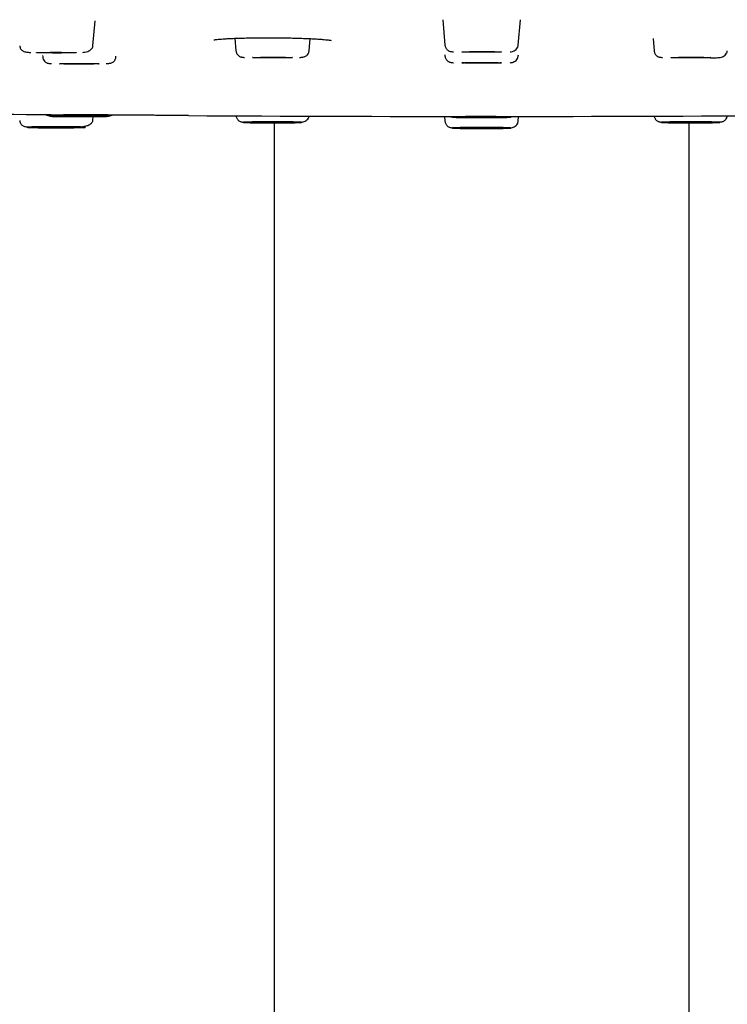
# Model space of a CAD drawing. Header units: millimetres. Extents: x 8 to 1762, y 12 to 2705.
# Tile 103 of 116: x 871 to 908, y 2576 to 2628. Entities that reach past the tile are written whole.
import ezdxf

# ---------------------------------------------------------------- set-up
doc = ezdxf.new("R2010")
doc.units = ezdxf.units.MM

msp = doc.modelspace()

# ---------------------------------------------------------------- linework, layer by layer
at = {"color": 7, "linetype": 'Continuous', "lineweight": 30}
for p, q in [((874.914, 2626.517), (875.029, 2627.833)), ((893.369, 2627.892), (893.486, 2626.556)), ((897.35, 2626.556), (897.467, 2627.892)), ((882.4, 2626.91), (882.457, 2626.257)), ((886.321, 2626.257), (886.377, 2626.893)), ((904.459, 2626.894), (904.514, 2626.257)), ((872.256, 2626.003), (872.263, 2625.931)), ((876.127, 2625.931), (876.13, 2625.971)), ((893.481, 2626.039), (893.486, 2625.98)), ((897.35, 2625.98), (897.355, 2626.039)), ((874.914, 2622.58), (874.932, 2622.778)), ((884.468, 2622.449), (884.468, 2558.978)), ((893.464, 2622.788), (893.486, 2622.542)), ((897.35, 2622.542), (897.371, 2622.788)), ((906.368, 2558.978), (906.368, 2622.449))]:
    msp.add_line(p, q, dxfattribs=at)
at = {"color": 7, "linetype": 'Continuous', "lineweight": 30, "flags": 128}
for points in [[(871.932, 2626.152), (871.939, 2626.154), (871.96, 2626.156), (871.993, 2626.158), (872.04, 2626.16), (872.099, 2626.162), (872.17, 2626.164), (872.251, 2626.165), (872.341, 2626.167), (872.44, 2626.168), (872.546, 2626.169), (872.658, 2626.17), (872.774, 2626.17), (872.893, 2626.17), (873.012, 2626.17), (873.132, 2626.17), (873.249, 2626.17), (873.363, 2626.169), (873.472, 2626.168), (873.575, 2626.167), (873.67, 2626.166), (873.756, 2626.165), (873.832, 2626.163), (873.897, 2626.161), (873.95, 2626.159), (873.99, 2626.157), (874.017, 2626.155), (874.031, 2626.153), (874.031, 2626.151), (874.017, 2626.149), (873.99, 2626.147), (873.95, 2626.145), (873.897, 2626.143), (873.832, 2626.141), (873.756, 2626.14), (873.67, 2626.138), (873.575, 2626.137), (873.472, 2626.136), (873.363, 2626.135), (873.249, 2626.134), (873.132, 2626.134), (873.012, 2626.134), (872.893, 2626.134), (872.774, 2626.134), (872.658, 2626.135), (872.546, 2626.135), (872.44, 2626.136), (872.341, 2626.138), (872.251, 2626.139), (872.17, 2626.141), (872.099, 2626.142), (872.04, 2626.144), (871.993, 2626.146), (871.96, 2626.148), (871.939, 2626.15), (871.932, 2626.152)], [(894.368, 2626.191), (894.375, 2626.193), (894.395, 2626.195), (894.429, 2626.197), (894.476, 2626.199), (894.534, 2626.201), (894.605, 2626.202), (894.686, 2626.204), (894.777, 2626.205), (894.876, 2626.206), (894.982, 2626.207), (895.093, 2626.208), (895.209, 2626.209), (895.328, 2626.209), (895.448, 2626.209), (895.567, 2626.209), (895.685, 2626.208), (895.799, 2626.208), (895.908, 2626.207), (896.01, 2626.206), (896.105, 2626.205), (896.191, 2626.203), (896.267, 2626.201), (896.332, 2626.2), (896.385, 2626.198), (896.425, 2626.196), (896.452, 2626.194), (896.466, 2626.192), (896.466, 2626.19), (896.452, 2626.188), (896.425, 2626.186), (896.385, 2626.184), (896.332, 2626.182), (896.267, 2626.18), (896.191, 2626.178), (896.105, 2626.177), (896.01, 2626.176), (895.908, 2626.174), (895.799, 2626.174), (895.685, 2626.173), (895.567, 2626.173), (895.448, 2626.172), (895.328, 2626.172), (895.209, 2626.173), (895.093, 2626.173), (894.982, 2626.174), (894.876, 2626.175), (894.777, 2626.176), (894.686, 2626.178), (894.605, 2626.179), (894.534, 2626.181), (894.476, 2626.183), (894.429, 2626.185), (894.395, 2626.187), (894.375, 2626.189), (894.368, 2626.191)], [(873.145, 2625.566), (873.151, 2625.568), (873.172, 2625.57), (873.206, 2625.572), (873.252, 2625.574), (873.311, 2625.576), (873.382, 2625.578), (873.463, 2625.579), (873.553, 2625.581), (873.652, 2625.582), (873.758, 2625.583), (873.87, 2625.583), (873.986, 2625.584), (874.105, 2625.584), (874.225, 2625.584), (874.344, 2625.584), (874.462, 2625.584), (874.576, 2625.583), (874.685, 2625.582), (874.787, 2625.581), (874.882, 2625.58), (874.968, 2625.578), (875.044, 2625.577), (875.109, 2625.575), (875.162, 2625.573), (875.202, 2625.571), (875.229, 2625.569), (875.243, 2625.567), (875.243, 2625.565), (875.229, 2625.563), (875.202, 2625.561), (875.162, 2625.559), (875.109, 2625.557), (875.044, 2625.555), (874.968, 2625.554), (874.882, 2625.552), (874.787, 2625.551), (874.685, 2625.55), (874.576, 2625.549), (874.462, 2625.548), (874.344, 2625.548), (874.225, 2625.548), (874.105, 2625.548), (873.986, 2625.548), (873.87, 2625.549), (873.758, 2625.549), (873.652, 2625.55), (873.553, 2625.552), (873.463, 2625.553), (873.382, 2625.554), (873.311, 2625.556), (873.252, 2625.558), (873.206, 2625.56), (873.172, 2625.562), (873.151, 2625.564), (873.145, 2625.566)], [(883.339, 2625.892), (883.346, 2625.894), (883.367, 2625.896), (883.4, 2625.898), (883.447, 2625.9), (883.506, 2625.902), (883.576, 2625.904), (883.657, 2625.905), (883.748, 2625.906), (883.847, 2625.908), (883.953, 2625.909), (884.065, 2625.909), (884.181, 2625.91), (884.299, 2625.91), (884.419, 2625.91), (884.539, 2625.91), (884.656, 2625.91), (884.77, 2625.909), (884.879, 2625.908), (884.982, 2625.907), (885.077, 2625.906), (885.163, 2625.904), (885.239, 2625.903), (885.304, 2625.901), (885.356, 2625.899), (885.397, 2625.897), (885.424, 2625.895), (885.438, 2625.893), (885.438, 2625.891), (885.424, 2625.889), (885.397, 2625.887), (885.356, 2625.885), (885.304, 2625.883), (885.239, 2625.881), (885.163, 2625.88), (885.077, 2625.878), (884.982, 2625.877), (884.879, 2625.876), (884.77, 2625.875), (884.656, 2625.874), (884.539, 2625.874), (884.419, 2625.874), (884.299, 2625.874), (884.181, 2625.874), (884.065, 2625.875), (883.953, 2625.875), (883.847, 2625.876), (883.748, 2625.877), (883.657, 2625.879), (883.576, 2625.88), (883.506, 2625.882), (883.447, 2625.884), (883.4, 2625.886), (883.367, 2625.888), (883.346, 2625.89), (883.339, 2625.892)], [(894.368, 2625.615), (894.375, 2625.617), (894.395, 2625.619), (894.429, 2625.621), (894.476, 2625.623), (894.534, 2625.625), (894.605, 2625.626), (894.686, 2625.628), (894.777, 2625.629), (894.876, 2625.63), (894.982, 2625.631), (895.093, 2625.632), (895.209, 2625.633), (895.328, 2625.633), (895.448, 2625.633), (895.567, 2625.633), (895.685, 2625.632), (895.799, 2625.632), (895.908, 2625.631), (896.01, 2625.63), (896.105, 2625.629), (896.191, 2625.627), (896.267, 2625.626), (896.332, 2625.624), (896.385, 2625.622), (896.425, 2625.62), (896.452, 2625.618), (896.466, 2625.616), (896.466, 2625.614), (896.452, 2625.612), (896.425, 2625.61), (896.385, 2625.608), (896.332, 2625.606), (896.267, 2625.604), (896.191, 2625.602), (896.105, 2625.601), (896.01, 2625.6), (895.908, 2625.599), (895.799, 2625.598), (895.685, 2625.597), (895.567, 2625.597), (895.448, 2625.596), (895.328, 2625.597), (895.209, 2625.597), (895.093, 2625.597), (894.982, 2625.598), (894.876, 2625.599), (894.777, 2625.6), (894.686, 2625.602), (894.605, 2625.603), (894.534, 2625.605), (894.476, 2625.607), (894.429, 2625.609), (894.395, 2625.611), (894.375, 2625.613), (894.368, 2625.615)], [(905.396, 2625.892), (905.403, 2625.894), (905.424, 2625.896), (905.457, 2625.898), (905.504, 2625.9), (905.563, 2625.902), (905.633, 2625.904), (905.715, 2625.905), (905.805, 2625.906), (905.904, 2625.908), (906.01, 2625.909), (906.122, 2625.909), (906.238, 2625.91), (906.356, 2625.91), (906.476, 2625.91), (906.596, 2625.91), (906.713, 2625.91), (906.827, 2625.909), (906.936, 2625.908), (907.039, 2625.907), (907.134, 2625.906), (907.22, 2625.904), (907.296, 2625.903), (907.361, 2625.901), (907.413, 2625.899), (907.454, 2625.897), (907.481, 2625.895), (907.495, 2625.893), (907.495, 2625.891), (907.481, 2625.889), (907.454, 2625.887), (907.413, 2625.885), (907.361, 2625.883), (907.296, 2625.881), (907.22, 2625.88), (907.134, 2625.878), (907.039, 2625.877), (906.936, 2625.876), (906.827, 2625.875), (906.713, 2625.874), (906.596, 2625.874), (906.476, 2625.874), (906.356, 2625.874), (906.238, 2625.874), (906.122, 2625.875), (906.01, 2625.875), (905.904, 2625.876), (905.805, 2625.877), (905.715, 2625.879), (905.633, 2625.88), (905.563, 2625.882), (905.504, 2625.884), (905.457, 2625.886), (905.424, 2625.888), (905.403, 2625.89), (905.396, 2625.892)], [(873.145, 2622.801), (873.151, 2622.803), (873.172, 2622.805), (873.206, 2622.808), (873.252, 2622.809), (873.311, 2622.811), (873.382, 2622.813), (873.463, 2622.814), (873.553, 2622.816), (873.652, 2622.817), (873.758, 2622.818), (873.87, 2622.819), (873.986, 2622.819), (874.105, 2622.82), (874.225, 2622.82), (874.344, 2622.819), (874.462, 2622.819), (874.576, 2622.818), (874.685, 2622.818), (874.787, 2622.816), (874.882, 2622.815), (874.968, 2622.814), (875.044, 2622.812), (875.109, 2622.81), (875.162, 2622.808), (875.202, 2622.807), (875.229, 2622.804), (875.243, 2622.802), (875.243, 2622.8), (875.229, 2622.798), (875.202, 2622.796), (875.162, 2622.794), (875.109, 2622.792), (875.044, 2622.791), (874.968, 2622.789), (874.882, 2622.787), (874.787, 2622.786), (874.685, 2622.785), (874.576, 2622.784), (874.462, 2622.784), (874.344, 2622.783), (874.225, 2622.783), (874.105, 2622.783), (873.986, 2622.783), (873.87, 2622.784), (873.758, 2622.785), (873.652, 2622.786), (873.553, 2622.787), (873.463, 2622.788), (873.382, 2622.79), (873.311, 2622.791), (873.252, 2622.793), (873.206, 2622.795), (873.172, 2622.797), (873.151, 2622.799), (873.145, 2622.801)], [(883.339, 2622.475), (883.346, 2622.478), (883.367, 2622.48), (883.4, 2622.482), (883.447, 2622.484), (883.506, 2622.485), (883.576, 2622.487), (883.657, 2622.489), (883.748, 2622.49), (883.847, 2622.491), (883.953, 2622.492), (884.065, 2622.493), (884.181, 2622.493), (884.299, 2622.494), (884.419, 2622.494), (884.539, 2622.494), (884.656, 2622.493), (884.77, 2622.493), (884.879, 2622.492), (884.982, 2622.491), (885.077, 2622.489), (885.163, 2622.488), (885.239, 2622.486), (885.304, 2622.484), (885.356, 2622.483), (885.397, 2622.481), (885.424, 2622.479), (885.438, 2622.476), (885.438, 2622.474), (885.424, 2622.472), (885.397, 2622.47), (885.356, 2622.468), (885.304, 2622.466), (885.239, 2622.465), (885.163, 2622.463), (885.077, 2622.462), (884.982, 2622.46), (884.879, 2622.459), (884.77, 2622.458), (884.656, 2622.458), (884.539, 2622.457), (884.419, 2622.457), (884.299, 2622.457), (884.181, 2622.457), (884.065, 2622.458), (883.953, 2622.459), (883.847, 2622.46), (883.748, 2622.461), (883.657, 2622.462), (883.576, 2622.464), (883.506, 2622.466), (883.447, 2622.467), (883.4, 2622.469), (883.367, 2622.471), (883.346, 2622.473), (883.339, 2622.475)], [(894.368, 2622.753), (894.375, 2622.755), (894.395, 2622.757), (894.429, 2622.759), (894.476, 2622.761), (894.534, 2622.762), (894.605, 2622.764), (894.686, 2622.766), (894.777, 2622.767), (894.876, 2622.768), (894.982, 2622.769), (895.093, 2622.77), (895.209, 2622.771), (895.328, 2622.771), (895.448, 2622.771), (895.567, 2622.771), (895.685, 2622.77), (895.799, 2622.77), (895.908, 2622.769), (896.01, 2622.768), (896.105, 2622.766), (896.191, 2622.765), (896.267, 2622.763), (896.332, 2622.762), (896.385, 2622.76), (896.425, 2622.758), (896.452, 2622.756), (896.466, 2622.754), (896.466, 2622.752), (896.452, 2622.749), (896.425, 2622.747), (896.385, 2622.745), (896.332, 2622.744), (896.267, 2622.742), (896.191, 2622.74), (896.105, 2622.739), (896.01, 2622.737), (895.908, 2622.736), (895.799, 2622.736), (895.685, 2622.735), (895.567, 2622.734), (895.448, 2622.734), (895.328, 2622.734), (895.209, 2622.735), (895.093, 2622.735), (894.982, 2622.736), (894.876, 2622.737), (894.777, 2622.738), (894.686, 2622.739), (894.605, 2622.741), (894.534, 2622.743), (894.476, 2622.744), (894.429, 2622.746), (894.395, 2622.748), (894.375, 2622.75), (894.368, 2622.753)], [(905.396, 2622.475), (905.403, 2622.478), (905.424, 2622.48), (905.457, 2622.482), (905.504, 2622.484), (905.563, 2622.485), (905.633, 2622.487), (905.715, 2622.489), (905.805, 2622.49), (905.904, 2622.491), (906.01, 2622.492), (906.122, 2622.493), (906.238, 2622.493), (906.356, 2622.494), (906.476, 2622.494), (906.596, 2622.494), (906.713, 2622.493), (906.827, 2622.493), (906.936, 2622.492), (907.039, 2622.491), (907.134, 2622.489), (907.22, 2622.488), (907.296, 2622.486), (907.361, 2622.484), (907.413, 2622.483), (907.454, 2622.481), (907.481, 2622.479), (907.495, 2622.476), (907.495, 2622.474), (907.481, 2622.472), (907.454, 2622.47), (907.413, 2622.468), (907.361, 2622.466), (907.296, 2622.465), (907.22, 2622.463), (907.134, 2622.462), (907.039, 2622.46), (906.936, 2622.459), (906.827, 2622.458), (906.713, 2622.458), (906.596, 2622.457), (906.476, 2622.457), (906.356, 2622.457), (906.238, 2622.457), (906.122, 2622.458), (906.01, 2622.459), (905.904, 2622.46), (905.805, 2622.461), (905.715, 2622.462), (905.633, 2622.464), (905.563, 2622.466), (905.504, 2622.467), (905.457, 2622.469), (905.424, 2622.471), (905.403, 2622.473), (905.396, 2622.475)], [(871.932, 2622.215), (871.939, 2622.217), (871.96, 2622.219), (871.993, 2622.221), (872.04, 2622.223), (872.099, 2622.225), (872.17, 2622.227), (872.251, 2622.228), (872.341, 2622.23), (872.44, 2622.231), (872.546, 2622.232), (872.658, 2622.233), (872.774, 2622.233), (872.893, 2622.233), (873.012, 2622.234), (873.132, 2622.233), (873.249, 2622.233), (873.363, 2622.232), (873.472, 2622.231), (873.575, 2622.23), (873.67, 2622.229), (873.756, 2622.228), (873.832, 2622.226), (873.897, 2622.224), (873.95, 2622.222), (873.99, 2622.22), (874.017, 2622.218), (874.031, 2622.216), (874.031, 2622.214), (874.017, 2622.212), (873.99, 2622.21), (873.95, 2622.208), (873.897, 2622.206), (873.832, 2622.204), (873.756, 2622.203), (873.67, 2622.201), (873.575, 2622.2), (873.472, 2622.199), (873.363, 2622.198), (873.249, 2622.197), (873.132, 2622.197), (873.012, 2622.197), (872.893, 2622.197), (872.774, 2622.197), (872.658, 2622.198), (872.546, 2622.199), (872.44, 2622.2), (872.341, 2622.201), (872.251, 2622.202), (872.17, 2622.204), (872.099, 2622.205), (872.04, 2622.207), (871.993, 2622.209), (871.96, 2622.211), (871.939, 2622.213), (871.932, 2622.215)], [(894.368, 2622.177), (894.375, 2622.179), (894.395, 2622.181), (894.429, 2622.183), (894.476, 2622.185), (894.534, 2622.187), (894.605, 2622.188), (894.686, 2622.19), (894.777, 2622.191), (894.876, 2622.192), (894.982, 2622.193), (895.093, 2622.194), (895.209, 2622.195), (895.328, 2622.195), (895.448, 2622.195), (895.567, 2622.195), (895.685, 2622.194), (895.799, 2622.194), (895.908, 2622.193), (896.01, 2622.192), (896.105, 2622.19), (896.191, 2622.189), (896.267, 2622.187), (896.332, 2622.186), (896.385, 2622.184), (896.425, 2622.182), (896.452, 2622.18), (896.466, 2622.178), (896.466, 2622.176), (896.452, 2622.174), (896.425, 2622.171), (896.385, 2622.17), (896.332, 2622.168), (896.267, 2622.166), (896.191, 2622.164), (896.105, 2622.163), (896.01, 2622.162), (895.908, 2622.16), (895.799, 2622.16), (895.685, 2622.159), (895.567, 2622.159), (895.448, 2622.158), (895.328, 2622.158), (895.209, 2622.159), (895.093, 2622.159), (894.982, 2622.16), (894.876, 2622.161), (894.777, 2622.162), (894.686, 2622.164), (894.605, 2622.165), (894.534, 2622.167), (894.476, 2622.169), (894.429, 2622.17), (894.395, 2622.173), (894.375, 2622.175), (894.368, 2622.177)]]:
    msp.add_lwpolyline(points, dxfattribs=at)
at = {"color": 7, "linetype": 'Continuous', "lineweight": 30}
for start, end in [(269.051439, 269.515191), (269.660004, 270.340063)]:
    msp.add_arc((895.418, 5228.454), 2605.667, start, end, dxfattribs=at)
for points, knots in [([(871.05, 2626.517), (871.055, 2626.488), (871.064, 2626.428), (871.099, 2626.354), (871.142, 2626.297), (871.2, 2626.248), (871.273, 2626.212), (871.37, 2626.187), (871.483, 2626.174), (871.573, 2626.168), (871.626, 2626.165), (871.634, 2626.165)], [0, 0, 0, 0, 0.070063, 0.1421936, 0.2218223, 0.312442, 0.4536319, 0.6205543, 0.8151483, 0.9729747, 1, 1, 1, 1]), ([(874.382, 2626.163), (874.42, 2626.168), (874.513, 2626.179), (874.635, 2626.213), (874.747, 2626.265), (874.83, 2626.33), (874.893, 2626.413), (874.907, 2626.482), (874.914, 2626.517)], [0, 0, 0, 0, 0.141965, 0.35058, 0.509484, 0.670829, 0.834507, 1, 1, 1, 1]), ([(881.295, 2626.826), (881.294, 2626.826), (881.292, 2626.825), (881.302, 2626.827), (881.321, 2626.831), (881.371, 2626.839), (881.469, 2626.852), (881.61, 2626.866), (881.788, 2626.879), (882, 2626.892), (882.245, 2626.904), (882.521, 2626.915), (882.828, 2626.924), (883.16, 2626.932), (883.512, 2626.937), (883.876, 2626.94), (884.247, 2626.94), (884.619, 2626.938), (884.987, 2626.934), (885.348, 2626.927), (885.696, 2626.919), (886.024, 2626.908), (886.325, 2626.896), (886.593, 2626.883), (886.829, 2626.869), (887.03, 2626.854), (887.199, 2626.838), (887.332, 2626.824), (887.425, 2626.81), (887.464, 2626.804), (887.482, 2626.799), (887.481, 2626.8), (887.481, 2626.8)], [0, 0, 0, 0, 0.001124, 0.010265, 0.019453, 0.049189, 0.08223, 0.118258, 0.155648, 0.193981, 0.233268, 0.27354, 0.314819, 0.356997, 0.39936, 0.441834, 0.484209, 0.526497, 0.568758, 0.611036, 0.653379, 0.695477, 0.736716, 0.776815, 0.815783, 0.853644, 0.890401, 0.92566, 0.95866, 0.989368, 0.996868, 1, 1, 1, 1]), ([(893.486, 2626.556), (893.49, 2626.529), (893.498, 2626.476), (893.527, 2626.408), (893.562, 2626.352), (893.612, 2626.296), (893.676, 2626.249), (893.743, 2626.222), (893.796, 2626.214), (893.867, 2626.203), (893.921, 2626.199), (893.94, 2626.198)], [0, 0, 0, 0, 0.079972, 0.153496, 0.221599, 0.285472, 0.405769, 0.527799, 0.707886, 0.900539, 1, 1, 1, 1]), ([(896.925, 2626.195), (896.963, 2626.201), (897.033, 2626.211), (897.14, 2626.251), (897.237, 2626.315), (897.303, 2626.398), (897.339, 2626.482), (897.346, 2626.531), (897.35, 2626.556)], [0, 0, 0, 0, 0.221214, 0.405715, 0.595294, 0.792619, 0.895023, 1, 1, 1, 1]), ([(872.263, 2625.931), (872.266, 2625.908), (872.272, 2625.863), (872.301, 2625.785), (872.352, 2625.707), (872.42, 2625.646), (872.483, 2625.612), (872.532, 2625.597), (872.579, 2625.589), (872.644, 2625.581), (872.692, 2625.576), (872.725, 2625.574), (872.727, 2625.574)], [0, 0, 0, 0, 0.066279, 0.128333, 0.242466, 0.349912, 0.458379, 0.57564, 0.704794, 0.842209, 0.987819, 1, 1, 1, 1]), ([(875.619, 2625.576), (875.627, 2625.576), (875.675, 2625.579), (875.746, 2625.586), (875.824, 2625.595), (875.891, 2625.61), (875.961, 2625.643), (876.022, 2625.693), (876.066, 2625.75), (876.094, 2625.802), (876.117, 2625.863), (876.123, 2625.908), (876.127, 2625.931)], [0, 0, 0, 0, 0.035002, 0.203349, 0.36876, 0.518856, 0.649437, 0.76697, 0.823633, 0.880442, 0.938769, 1, 1, 1, 1]), ([(882.457, 2626.257), (882.461, 2626.233), (882.467, 2626.186), (882.492, 2626.123), (882.521, 2626.071), (882.565, 2626.015), (882.623, 2625.966), (882.686, 2625.934), (882.73, 2625.923), (882.782, 2625.914), (882.844, 2625.906), (882.894, 2625.901), (882.918, 2625.899)], [0, 0, 0, 0, 0.069954, 0.135027, 0.196046, 0.253932, 0.364132, 0.475107, 0.596017, 0.727708, 0.868032, 1, 1, 1, 1]), ([(885.805, 2625.902), (885.822, 2625.903), (885.878, 2625.907), (885.955, 2625.914), (886.028, 2625.923), (886.096, 2625.941), (886.165, 2625.976), (886.234, 2626.035), (886.284, 2626.114), (886.312, 2626.191), (886.318, 2626.235), (886.321, 2626.257)], [0, 0, 0, 0, 0.072056, 0.236914, 0.397891, 0.540991, 0.666034, 0.778704, 0.886601, 0.942034, 1, 1, 1, 1]), ([(893.486, 2625.98), (893.49, 2625.953), (893.498, 2625.9), (893.527, 2625.832), (893.562, 2625.776), (893.612, 2625.72), (893.676, 2625.673), (893.743, 2625.646), (893.796, 2625.638), (893.867, 2625.627), (893.921, 2625.623), (893.94, 2625.622)], [0, 0, 0, 0, 0.079972, 0.153496, 0.221599, 0.285472, 0.405769, 0.527799, 0.707886, 0.900539, 1, 1, 1, 1]), ([(896.925, 2625.619), (896.963, 2625.625), (897.033, 2625.635), (897.14, 2625.675), (897.237, 2625.739), (897.303, 2625.822), (897.339, 2625.906), (897.346, 2625.955), (897.35, 2625.98)], [0, 0, 0, 0, 0.221214, 0.405715, 0.595294, 0.792619, 0.895023, 1, 1, 1, 1]), ([(904.514, 2626.257), (904.518, 2626.23), (904.526, 2626.178), (904.555, 2626.109), (904.59, 2626.053), (904.64, 2625.997), (904.705, 2625.95), (904.772, 2625.923), (904.824, 2625.915), (904.895, 2625.904), (904.95, 2625.9), (904.968, 2625.899)], [0, 0, 0, 0, 0.079972, 0.153496, 0.221599, 0.285472, 0.405769, 0.527799, 0.707886, 0.900539, 1, 1, 1, 1]), ([(907.492, 2625.879), (907.511, 2625.879), (907.577, 2625.88), (907.69, 2625.883), (907.817, 2625.885), (907.937, 2625.892), (908.058, 2625.911), (908.169, 2625.952), (908.265, 2626.016), (908.331, 2626.099), (908.367, 2626.183), (908.375, 2626.232), (908.378, 2626.257)], [0, 0, 0, 0, 0.0445, 0.156145, 0.302131, 0.44143, 0.575102, 0.675764, 0.779196, 0.886855, 0.942725, 1, 1, 1, 1]), ([(872.413, 2622.895), (872.417, 2622.892), (872.446, 2622.865), (872.498, 2622.848), (872.566, 2622.829), (872.643, 2622.822), (872.714, 2622.815), (872.762, 2622.812), (872.77, 2622.811)], [0, 0, 0, 0, 0.027938, 0.223324, 0.447909, 0.69541, 0.947305, 1, 1, 1, 1]), ([(874.592, 2622.827), (874.638, 2622.827), (874.73, 2622.826), (874.863, 2622.825), (874.99, 2622.824), (875.113, 2622.823), (875.232, 2622.821), (875.342, 2622.819), (875.44, 2622.817), (875.525, 2622.815), (875.597, 2622.812), (875.647, 2622.81), (875.681, 2622.808), (875.704, 2622.806), (875.723, 2622.804), (875.732, 2622.801), (875.718, 2622.798), (875.683, 2622.795), (875.634, 2622.792), (875.578, 2622.79), (875.509, 2622.787), (875.425, 2622.785), (875.328, 2622.783), (875.217, 2622.781), (875.095, 2622.78), (874.963, 2622.778), (874.823, 2622.777), (874.693, 2622.776), (874.577, 2622.775), (874.475, 2622.775), (874.342, 2622.775), (874.179, 2622.775), (873.986, 2622.775), (873.813, 2622.775), (873.659, 2622.776), (873.526, 2622.777), (873.399, 2622.778), (873.276, 2622.78), (873.158, 2622.782), (873.048, 2622.784), (872.95, 2622.786), (872.864, 2622.788), (872.793, 2622.79), (872.742, 2622.793), (872.708, 2622.795), (872.686, 2622.796), (872.666, 2622.799), (872.657, 2622.802), (872.671, 2622.805), (872.706, 2622.808), (872.755, 2622.811), (872.812, 2622.813), (872.881, 2622.815), (872.964, 2622.817), (873.061, 2622.819), (873.172, 2622.821), (873.294, 2622.823), (873.426, 2622.825), (873.566, 2622.826), (873.696, 2622.827), (873.812, 2622.827), (873.914, 2622.828), (874.047, 2622.828), (874.211, 2622.828), (874.404, 2622.828), (874.529, 2622.827), (874.592, 2622.827)], [0, 0, 0, 0, 0.015057, 0.029985, 0.044921, 0.059998, 0.076314, 0.092473, 0.108646, 0.125004, 0.141321, 0.15748, 0.168252, 0.179081, 0.190019, 0.210041, 0.229928, 0.249999, 0.265046, 0.279971, 0.29491, 0.309998, 0.326314, 0.342473, 0.358646, 0.375004, 0.391321, 0.40748, 0.418252, 0.429081, 0.440019, 0.460041, 0.479928, 0.499999, 0.515046, 0.529971, 0.54491, 0.559998, 0.576314, 0.592473, 0.608646, 0.625004, 0.641321, 0.65748, 0.668252, 0.679081, 0.690019, 0.710041, 0.729928, 0.749999, 0.765046, 0.779971, 0.79491, 0.809998, 0.826314, 0.842473, 0.858646, 0.875004, 0.891321, 0.90748, 0.918252, 0.929081, 0.940019, 0.960054, 0.979941, 1, 1, 1, 1]), ([(879.956, 2622.833), (879.954, 2622.833), (879.949, 2622.833), (879.906, 2622.833), (879.829, 2622.834), (879.719, 2622.834), (879.58, 2622.835), (879.414, 2622.837), (879.221, 2622.838), (879.003, 2622.84), (878.762, 2622.841), (878.501, 2622.843), (878.223, 2622.845), (877.93, 2622.847), (877.625, 2622.849), (877.31, 2622.852), (876.988, 2622.854), (876.663, 2622.856), (876.337, 2622.859), (876.015, 2622.861), (875.7, 2622.863), (875.395, 2622.865), (875.102, 2622.868), (874.825, 2622.87), (874.564, 2622.871), (874.323, 2622.873), (874.105, 2622.875), (873.912, 2622.876), (873.745, 2622.877), (873.606, 2622.878), (873.497, 2622.879), (873.42, 2622.88), (873.376, 2622.88), (873.37, 2622.88), (873.369, 2622.88)], [0, 0, 0, 0, 0.012874, 0.04507, 0.07732, 0.10994, 0.142356, 0.174534, 0.20679, 0.239441, 0.271598, 0.304101, 0.336548, 0.368903, 0.40098, 0.433613, 0.465907, 0.498307, 0.531148, 0.563505, 0.595692, 0.628029, 0.660441, 0.692648, 0.72497, 0.75772, 0.78987, 0.822359, 0.85476, 0.887125, 0.9193, 0.951867, 0.984236, 1, 1, 1, 1]), ([(875.662, 2622.809), (875.665, 2622.809), (875.697, 2622.811), (875.746, 2622.816), (875.81, 2622.824), (875.858, 2622.834), (875.895, 2622.842), (875.923, 2622.858), (875.929, 2622.862)], [0, 0, 0, 0, 0.020212, 0.274028, 0.513561, 0.738694, 0.943095, 1, 1, 1, 1]), ([(882.46, 2622.826), (882.464, 2622.804), (882.471, 2622.756), (882.498, 2622.692), (882.533, 2622.637), (882.583, 2622.58), (882.648, 2622.534), (882.715, 2622.507), (882.767, 2622.498), (882.838, 2622.488), (882.893, 2622.484), (882.911, 2622.483)], [0, 0, 0, 0, 0.066412, 0.141019, 0.210126, 0.27494, 0.397011, 0.52084, 0.703581, 0.899073, 1, 1, 1, 1]), ([(885.442, 2622.462), (885.458, 2622.463), (885.522, 2622.464), (885.633, 2622.466), (885.76, 2622.469), (885.88, 2622.475), (886.001, 2622.495), (886.112, 2622.535), (886.209, 2622.599), (886.274, 2622.683), (886.307, 2622.757), (886.313, 2622.794), (886.315, 2622.807)], [0, 0, 0, 0, 0.04047, 0.155752, 0.306491, 0.450326, 0.588351, 0.69229, 0.799091, 0.910255, 0.967945, 1, 1, 1, 1]), ([(904.52, 2622.809), (904.522, 2622.795), (904.528, 2622.759), (904.549, 2622.707), (904.578, 2622.654), (904.622, 2622.598), (904.68, 2622.549), (904.743, 2622.518), (904.787, 2622.506), (904.839, 2622.497), (904.901, 2622.489), (904.951, 2622.485), (904.975, 2622.483)], [0, 0, 0, 0, 0.040474, 0.10761, 0.170562, 0.230284, 0.343977, 0.458469, 0.583212, 0.719077, 0.863849, 1, 1, 1, 1]), ([(907.859, 2622.485), (907.877, 2622.487), (907.934, 2622.49), (908.012, 2622.498), (908.085, 2622.506), (908.153, 2622.524), (908.222, 2622.559), (908.291, 2622.619), (908.341, 2622.697), (908.368, 2622.77), (908.373, 2622.808), (908.376, 2622.825)], [0, 0, 0, 0, 0.076864, 0.2432929, 0.4058038, 0.5502684, 0.6765028, 0.7902473, 0.8991728, 0.9551334, 1, 1, 1, 1]), ([(871.05, 2622.58), (871.057, 2622.544), (871.069, 2622.473), (871.117, 2622.387), (871.172, 2622.327), (871.238, 2622.281), (871.311, 2622.253), (871.388, 2622.241), (871.474, 2622.232), (871.545, 2622.227), (871.572, 2622.226)], [0, 0, 0, 0, 0.09445, 0.184784, 0.277005, 0.376123, 0.525446, 0.700293, 0.886651, 1, 1, 1, 1]), ([(874.232, 2622.231), (874.25, 2622.232), (874.339, 2622.24), (874.48, 2622.266), (874.635, 2622.308), (874.753, 2622.361), (874.836, 2622.422), (874.896, 2622.494), (874.908, 2622.552), (874.914, 2622.58)], [0, 0, 0, 0, 0.047962, 0.232477, 0.419945, 0.56276, 0.707316, 0.853262, 1, 1, 1, 1]), ([(884.389, 2622.502), (884.438, 2622.502), (884.534, 2622.502), (884.677, 2622.502), (884.817, 2622.501), (884.958, 2622.5), (885.098, 2622.499), (885.233, 2622.498), (885.359, 2622.496), (885.475, 2622.494), (885.581, 2622.492), (885.663, 2622.49), (885.726, 2622.489), (885.774, 2622.487), (885.828, 2622.485), (885.879, 2622.482), (885.915, 2622.479), (885.926, 2622.476), (885.918, 2622.473), (885.898, 2622.47), (885.864, 2622.468), (885.816, 2622.465), (885.753, 2622.463), (885.674, 2622.461), (885.581, 2622.458), (885.476, 2622.456), (885.359, 2622.455), (885.247, 2622.453), (885.143, 2622.452), (885.051, 2622.451), (884.927, 2622.45), (884.772, 2622.449), (884.582, 2622.449), (884.405, 2622.449), (884.245, 2622.449), (884.102, 2622.449), (883.961, 2622.45), (883.82, 2622.451), (883.681, 2622.452), (883.546, 2622.453), (883.42, 2622.455), (883.303, 2622.456), (883.198, 2622.458), (883.115, 2622.46), (883.052, 2622.462), (883.004, 2622.464), (882.951, 2622.466), (882.9, 2622.469), (882.864, 2622.472), (882.853, 2622.475), (882.86, 2622.478), (882.88, 2622.48), (882.914, 2622.483), (882.963, 2622.485), (883.026, 2622.488), (883.105, 2622.49), (883.198, 2622.492), (883.303, 2622.494), (883.419, 2622.496), (883.532, 2622.498), (883.635, 2622.499), (883.728, 2622.5), (883.851, 2622.501), (884.007, 2622.501), (884.196, 2622.502), (884.325, 2622.502), (884.389, 2622.502)], [0, 0, 0, 0, 0.015057, 0.029985, 0.044921, 0.059998, 0.076314, 0.092473, 0.108646, 0.125004, 0.141321, 0.15748, 0.168252, 0.179081, 0.190019, 0.210041, 0.229928, 0.249999, 0.265046, 0.279971, 0.29491, 0.309998, 0.326314, 0.342473, 0.358646, 0.375004, 0.391321, 0.40748, 0.418252, 0.429081, 0.440019, 0.460041, 0.479928, 0.499999, 0.515046, 0.529971, 0.54491, 0.559998, 0.576314, 0.592473, 0.608646, 0.625004, 0.641321, 0.65748, 0.668252, 0.679081, 0.690019, 0.710041, 0.729928, 0.749999, 0.765046, 0.779971, 0.79491, 0.809998, 0.826314, 0.842473, 0.858646, 0.875004, 0.891321, 0.90748, 0.918252, 0.929081, 0.940019, 0.960054, 0.979941, 1, 1, 1, 1]), ([(893.486, 2622.542), (893.49, 2622.514), (893.498, 2622.462), (893.527, 2622.394), (893.562, 2622.338), (893.612, 2622.282), (893.676, 2622.235), (893.743, 2622.208), (893.796, 2622.2), (893.867, 2622.189), (893.921, 2622.185), (893.94, 2622.184)], [0, 0, 0, 0, 0.079972, 0.153496, 0.221599, 0.285472, 0.405769, 0.527799, 0.707886, 0.900539, 1, 1, 1, 1]), ([(893.742, 2622.788), (893.76, 2622.783), (893.802, 2622.773), (893.867, 2622.765), (893.921, 2622.761), (893.94, 2622.76)], [0, 0, 0, 0, 0.340816, 0.775557, 1, 1, 1, 1]), ([(895.418, 2622.779), (895.466, 2622.779), (895.562, 2622.779), (895.705, 2622.779), (895.846, 2622.778), (895.987, 2622.777), (896.126, 2622.776), (896.261, 2622.775), (896.387, 2622.773), (896.504, 2622.772), (896.609, 2622.77), (896.692, 2622.768), (896.755, 2622.766), (896.803, 2622.764), (896.856, 2622.762), (896.907, 2622.759), (896.943, 2622.756), (896.954, 2622.753), (896.947, 2622.75), (896.927, 2622.748), (896.893, 2622.745), (896.844, 2622.743), (896.781, 2622.74), (896.702, 2622.738), (896.609, 2622.736), (896.504, 2622.734), (896.388, 2622.732), (896.276, 2622.73), (896.172, 2622.729), (896.079, 2622.728), (895.956, 2622.727), (895.8, 2622.727), (895.611, 2622.726), (895.434, 2622.726), (895.273, 2622.726), (895.13, 2622.726), (894.99, 2622.727), (894.849, 2622.728), (894.709, 2622.729), (894.574, 2622.73), (894.448, 2622.732), (894.332, 2622.734), (894.226, 2622.736), (894.144, 2622.738), (894.081, 2622.739), (894.033, 2622.741), (893.979, 2622.743), (893.928, 2622.746), (893.892, 2622.749), (893.881, 2622.752), (893.889, 2622.755), (893.909, 2622.758), (893.943, 2622.76), (893.991, 2622.763), (894.054, 2622.765), (894.133, 2622.767), (894.226, 2622.77), (894.332, 2622.772), (894.448, 2622.773), (894.56, 2622.775), (894.664, 2622.776), (894.757, 2622.777), (894.88, 2622.778), (895.035, 2622.779), (895.225, 2622.779), (895.353, 2622.779), (895.418, 2622.779)], [0, 0, 0, 0, 0.015057, 0.029985, 0.044921, 0.059998, 0.076314, 0.092473, 0.108646, 0.125004, 0.141321, 0.15748, 0.168252, 0.179081, 0.190019, 0.210041, 0.229928, 0.249999, 0.265046, 0.279971, 0.29491, 0.309998, 0.326314, 0.342473, 0.358646, 0.375004, 0.391321, 0.40748, 0.418252, 0.429081, 0.440019, 0.460041, 0.479928, 0.499999, 0.515046, 0.529971, 0.54491, 0.559998, 0.576314, 0.592473, 0.608646, 0.625004, 0.641321, 0.65748, 0.668252, 0.679081, 0.690019, 0.710041, 0.729928, 0.749999, 0.765046, 0.779971, 0.79491, 0.809998, 0.826314, 0.842473, 0.858646, 0.875004, 0.891321, 0.90748, 0.918252, 0.929081, 0.940019, 0.960054, 0.979941, 1, 1, 1, 1]), ([(896.925, 2622.757), (896.963, 2622.761), (897.009, 2622.766), (897.056, 2622.784), (897.064, 2622.788)], [0, 0, 0, 0, 0.83454, 1, 1, 1, 1]), ([(896.925, 2622.181), (896.963, 2622.187), (897.033, 2622.197), (897.14, 2622.237), (897.237, 2622.3), (897.303, 2622.384), (897.339, 2622.468), (897.346, 2622.517), (897.35, 2622.542)], [0, 0, 0, 0, 0.221214, 0.405715, 0.595294, 0.792619, 0.895023, 1, 1, 1, 1]), ([(906.105, 2622.502), (906.152, 2622.502), (906.247, 2622.502), (906.391, 2622.502), (906.536, 2622.502), (906.684, 2622.502), (906.833, 2622.501), (906.983, 2622.501), (907.126, 2622.499), (907.263, 2622.498), (907.392, 2622.497), (907.497, 2622.495), (907.582, 2622.493), (907.649, 2622.492), (907.729, 2622.49), (907.813, 2622.488), (907.891, 2622.485), (907.941, 2622.482), (907.969, 2622.479), (907.981, 2622.476), (907.98, 2622.474), (907.964, 2622.471), (907.933, 2622.469), (907.886, 2622.466), (907.824, 2622.464), (907.747, 2622.461), (907.657, 2622.459), (907.566, 2622.457), (907.479, 2622.456), (907.399, 2622.454), (907.291, 2622.453), (907.151, 2622.452), (906.974, 2622.45), (906.804, 2622.449), (906.646, 2622.449), (906.502, 2622.449), (906.357, 2622.449), (906.209, 2622.449), (906.059, 2622.449), (905.91, 2622.45), (905.766, 2622.451), (905.629, 2622.453), (905.5, 2622.454), (905.395, 2622.456), (905.311, 2622.457), (905.243, 2622.459), (905.164, 2622.461), (905.079, 2622.463), (905.002, 2622.466), (904.952, 2622.469), (904.923, 2622.472), (904.911, 2622.474), (904.913, 2622.477), (904.929, 2622.48), (904.96, 2622.482), (905.006, 2622.485), (905.069, 2622.487), (905.146, 2622.49), (905.236, 2622.492), (905.327, 2622.494), (905.414, 2622.495), (905.493, 2622.496), (905.602, 2622.498), (905.742, 2622.499), (905.919, 2622.501), (906.043, 2622.501), (906.105, 2622.502)], [0, 0, 0, 0, 0.015057, 0.029985, 0.044921, 0.059998, 0.076314, 0.092473, 0.108646, 0.125004, 0.141321, 0.15748, 0.168252, 0.179081, 0.190019, 0.210041, 0.229928, 0.249999, 0.265046, 0.279971, 0.29491, 0.309998, 0.326314, 0.342473, 0.358646, 0.375004, 0.391321, 0.40748, 0.418252, 0.429081, 0.440019, 0.460041, 0.479928, 0.499999, 0.515046, 0.529971, 0.54491, 0.559998, 0.576314, 0.592473, 0.608646, 0.625004, 0.641321, 0.65748, 0.668252, 0.679081, 0.690019, 0.710041, 0.729928, 0.749999, 0.765046, 0.779971, 0.79491, 0.809998, 0.826314, 0.842473, 0.858646, 0.875004, 0.891321, 0.90748, 0.918252, 0.929081, 0.940019, 0.960054, 0.979941, 1, 1, 1, 1]), ([(873.282, 2622.241), (873.329, 2622.241), (873.423, 2622.241), (873.559, 2622.24), (873.69, 2622.239), (873.819, 2622.238), (873.943, 2622.236), (874.06, 2622.234), (874.166, 2622.232), (874.26, 2622.23), (874.34, 2622.228), (874.399, 2622.226), (874.441, 2622.224), (874.47, 2622.222), (874.498, 2622.22), (874.518, 2622.217), (874.516, 2622.213), (874.492, 2622.21), (874.454, 2622.208), (874.406, 2622.205), (874.346, 2622.203), (874.271, 2622.201), (874.181, 2622.198), (874.078, 2622.196), (873.962, 2622.195), (873.836, 2622.193), (873.701, 2622.192), (873.575, 2622.19), (873.461, 2622.19), (873.361, 2622.189), (873.23, 2622.189), (873.067, 2622.188), (872.874, 2622.188), (872.698, 2622.189), (872.542, 2622.19), (872.406, 2622.19), (872.275, 2622.191), (872.146, 2622.193), (872.022, 2622.194), (871.905, 2622.196), (871.799, 2622.198), (871.705, 2622.2), (871.625, 2622.203), (871.566, 2622.205), (871.524, 2622.207), (871.495, 2622.209), (871.467, 2622.211), (871.447, 2622.214), (871.448, 2622.217), (871.472, 2622.22), (871.511, 2622.223), (871.559, 2622.225), (871.619, 2622.228), (871.694, 2622.23), (871.783, 2622.232), (871.887, 2622.234), (872.003, 2622.236), (872.129, 2622.238), (872.264, 2622.239), (872.39, 2622.24), (872.504, 2622.241), (872.604, 2622.241), (872.735, 2622.242), (872.898, 2622.242), (873.091, 2622.242), (873.218, 2622.242), (873.282, 2622.241)], [0, 0, 0, 0, 0.015057, 0.029985, 0.044921, 0.059998, 0.076314, 0.092473, 0.108646, 0.125004, 0.141321, 0.15748, 0.168252, 0.179081, 0.190019, 0.210041, 0.229928, 0.249999, 0.265046, 0.279971, 0.29491, 0.309998, 0.326314, 0.342473, 0.358646, 0.375004, 0.391321, 0.40748, 0.418252, 0.429081, 0.440019, 0.460041, 0.479928, 0.499999, 0.515046, 0.529971, 0.54491, 0.559998, 0.576314, 0.592473, 0.608646, 0.625004, 0.641321, 0.65748, 0.668252, 0.679081, 0.690019, 0.710041, 0.729928, 0.749999, 0.765046, 0.779971, 0.79491, 0.809998, 0.826314, 0.842473, 0.858646, 0.875004, 0.891321, 0.90748, 0.918252, 0.929081, 0.940019, 0.960054, 0.979941, 1, 1, 1, 1]), ([(895.418, 2622.203), (895.466, 2622.203), (895.562, 2622.203), (895.705, 2622.203), (895.846, 2622.202), (895.987, 2622.202), (896.126, 2622.2), (896.261, 2622.199), (896.387, 2622.197), (896.504, 2622.196), (896.609, 2622.194), (896.692, 2622.192), (896.755, 2622.19), (896.803, 2622.188), (896.856, 2622.186), (896.907, 2622.183), (896.943, 2622.18), (896.954, 2622.177), (896.947, 2622.174), (896.927, 2622.172), (896.893, 2622.169), (896.844, 2622.167), (896.781, 2622.164), (896.702, 2622.162), (896.609, 2622.16), (896.504, 2622.158), (896.388, 2622.156), (896.276, 2622.154), (896.172, 2622.153), (896.079, 2622.152), (895.956, 2622.152), (895.8, 2622.151), (895.611, 2622.15), (895.434, 2622.15), (895.273, 2622.15), (895.13, 2622.15), (894.99, 2622.151), (894.849, 2622.152), (894.709, 2622.153), (894.574, 2622.154), (894.448, 2622.156), (894.332, 2622.158), (894.226, 2622.16), (894.144, 2622.162), (894.081, 2622.163), (894.033, 2622.165), (893.979, 2622.167), (893.928, 2622.17), (893.892, 2622.173), (893.881, 2622.176), (893.889, 2622.179), (893.909, 2622.182), (893.943, 2622.184), (893.991, 2622.187), (894.054, 2622.189), (894.133, 2622.191), (894.226, 2622.194), (894.332, 2622.196), (894.448, 2622.197), (894.56, 2622.199), (894.664, 2622.2), (894.757, 2622.201), (894.88, 2622.202), (895.035, 2622.203), (895.225, 2622.203), (895.353, 2622.203), (895.418, 2622.203)], [0, 0, 0, 0, 0.015057, 0.029985, 0.044921, 0.059998, 0.076314, 0.092473, 0.108646, 0.125004, 0.141321, 0.15748, 0.168252, 0.179081, 0.190019, 0.210041, 0.229928, 0.249999, 0.265046, 0.279971, 0.29491, 0.309998, 0.326314, 0.342473, 0.358646, 0.375004, 0.391321, 0.40748, 0.418252, 0.429081, 0.440019, 0.460041, 0.479928, 0.499999, 0.515046, 0.529971, 0.54491, 0.559998, 0.576314, 0.592473, 0.608646, 0.625004, 0.641321, 0.65748, 0.668252, 0.679081, 0.690019, 0.710041, 0.729928, 0.749999, 0.765046, 0.779971, 0.79491, 0.809998, 0.826314, 0.842473, 0.858646, 0.875004, 0.891321, 0.90748, 0.918252, 0.929081, 0.940019, 0.960054, 0.979941, 1, 1, 1, 1])]:
    msp.add_open_spline(points, degree=3, knots=knots, dxfattribs=at)

doc.saveas('drawing.dxf')
